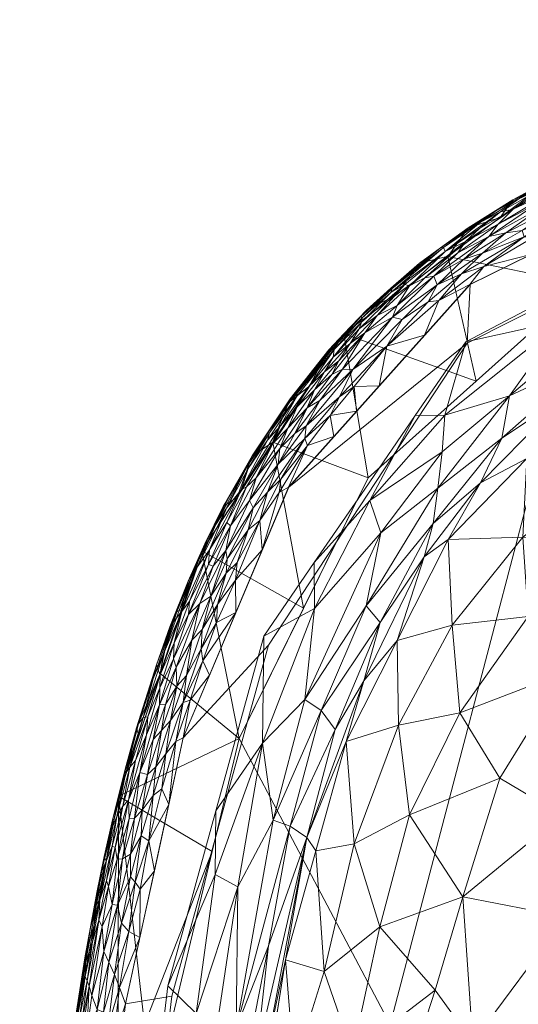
# Model space of a CAD drawing. Header units: millimetres. Extents: x -272 to 272, y 0 to 435.
# Tile 19 of 256: x -272 to -220, y 331 to 435. Entities that reach past the tile are written whole.
import ezdxf

# ---------------------------------------------------------------- set-up
doc = ezdxf.new("R2010")
doc.units = ezdxf.units.MM
doc.layers.add('A-GENM', color=13, linetype='Continuous')

# ---------------------------------------------------------------- blocks, each defined once
blk = doc.blocks.new('MODEL_CCAS0320-1080410R0 - MODEL_CCAS0320-1080410R0-440763-Preview')
at = {"layer": 'A-GENM', "lineweight": 9}
mesh = blk.add_polyface(dxfattribs=at)
corners = [(0, -429.57), (28.56, -429.64), (57.13, -429.78), (85.69, -429.83), (114.25, -429.54), (142.8, -428.45), (171.23, -425.71), (199.13, -419.61), (224.76, -407.01), (243.8, -385.73), (254.87, -359.41), (260.94, -331.49), (264.27, -303.12), (266.03, -274.62), (266.85, -246.06), (267.07, -217.5), (266.84, -187.23), (265.93, -156.97), (263.8, -126.78), (259.42, -96.83), (250.78, -67.82), (234.51, -42.3), (209.78, -24.86), (181.05, -15.33), (151.2, -10.32), (121.04, -7.69), (90.8, -6.35), (60.54, -5.72), (30.27, -5.48), (0, -5.43), (-30.27, -5.48), (-60.54, -5.72), (-90.8, -6.35), (-121.04, -7.69), (-151.2, -10.32), (-181.05, -15.33), (-209.78, -24.86), (-234.51, -42.3), (-250.78, -67.82), (-259.42, -96.83), (-263.8, -126.78), (-265.93, -156.97), (-266.84, -187.23), (-267.07, -217.5), (-266.85, -246.06), (-266.03, -274.62), (-264.27, -303.12), (-260.94, -331.49), (-254.87, -359.41), (-243.8, -385.73), (-224.76, -407.01), (-199.13, -419.61), (-171.23, -425.71), (-142.8, -428.45), (-114.25, -429.54), (-85.69, -429.83), (-57.13, -429.78), (-28.56, -429.64), (263.27, -217.5), (262.57, -255.89), (260.61, -294.22), (256.08, -332.29), (245.91, -369.14), (225.07, -400.84), (191.08, -417.96), (153.47, -425.05), (115.17, -427.31), (76.79, -427.79), (38.39, -427.78), (0, -427.64), (-32.92, -427.73), (-65.57, -427.88), (-98.08, -427.8), (-130.4, -426.98), (-162.64, -424.37), (-194.2, -417.78), (-222.92, -402.9), (-242.98, -377.6), (-253.66, -347.28), (-259.07, -315.48), (-261.79, -282.75), (-262.95, -251.14), (-263.27, -217.5), (-262.55, -175.74), (-260.06, -134.05), (-253.57, -92.87), (-238.07, -54.39), (-206.17, -28.29), (-166.67, -15.45), (-125.25, -10.34), (-83.54, -8.4), (-41.77, -7.61), (0, -7.37), (32.47, -7.43), (64.93, -7.74), (96.79, -8.56), (128.96, -10.38), (160.76, -14.06), (191.8, -21.36), (220.47, -35.74), (241.65, -59.64), (253.36, -89.27), (259.13, -120.64), (261.88, -152.89), (262.98, -184.2)]
mesh.append_faces([[corners[k] for k in face] for face in [(38, 86, 37), (24, 97, 23), (67, 3, 66)]], dxfattribs={"vtx0": -1, "vtx1": -1})
mesh.append_faces([[corners[k] for k in face] for face in [(32, 89, 90), (28, 92, 93, 27), (84, 40, 41, 83), (40, 84, 85, 39), (42, 82, 83, 41), (87, 36, 37, 86), (94, 26, 27, 93), (95, 25, 26, 94), (25, 95, 96), (98, 22, 23, 97), (99, 21, 22, 98), (100, 20, 21, 99), (20, 100, 101, 19), (19, 101, 102, 18), (103, 17, 18, 102), (17, 103, 104, 16), (16, 104, 58, 15), (44, 81, 82, 43), (81, 44, 45, 80), (80, 45, 46, 79), (47, 78, 79, 46), (78, 47, 48), (51, 75, 76, 50), (75, 51, 52), (55, 71, 72, 54), (56, 70, 71, 55), (70, 56, 57, 69), (63, 8, 9), (12, 60, 61, 11), (60, 12, 13)]], dxfattribs={"vtx0": -1, "vtx2": -1})
mesh.append_faces([[corners[k] for k in face] for face in [(89, 32, 33, 34), (92, 28, 29, 30), (66, 3, 4, 5)]], dxfattribs={"vtx0": -1, "vtx3": -1})
mesh.append_faces([[corners[k] for k in face] for face in [(42, 43, 82), (72, 73, 54), (57, 0, 69), (0, 1, 69)]], dxfattribs={"vtx1": -1, "vtx2": -1})
mesh.append_faces([[corners[k] for k in face] for face in [(88, 89, 34, 35), (87, 88, 35, 36), (90, 91, 31, 32), (91, 92, 30, 31), (38, 39, 85, 86), (96, 97, 24, 25), (14, 15, 58, 59), (48, 49, 77, 78), (76, 77, 49, 50), (52, 53, 74, 75), (73, 74, 53, 54), (9, 10, 62, 63), (7, 8, 63, 64), (61, 62, 10, 11), (13, 14, 59, 60), (68, 69, 1, 2), (67, 68, 2, 3), (6, 7, 64, 65), (5, 6, 65, 66)]], dxfattribs={"vtx1": -1, "vtx3": -1})
mesh = blk.add_polyface(dxfattribs=at)
corners = [(252.07, -217.51, -10), (251.91, -241.39, -10), (251.33, -265.13, -10), (250.1, -288.9, -10), (247.9, -312.6, -10), (244.13, -336.1, -10), (237.75, -359.02, -10), (227.05, -380.23, -10), (210.57, -397.22, -10), (189.47, -408.08, -10), (166.41, -413.96, -10), (142.92, -416.92, -10), (119.22, -418.3, -10), (95.31, -418.85, -10), (71.79, -418.95, -10), (47.91, -418.88, -10), (24.37, -418.76, -10), (0, -418.71, -10), (0, -420.77, -2.79), (0, -427.64), (39.39, -427.76), (77.8, -427.9), (115.87, -427.49), (154.08, -425.33), (191.86, -418.5), (225.2, -400.98), (246.43, -370.11), (256.5, -333.38), (260.97, -295.5), (262.81, -257.12), (263.27, -217.5), (255.28, -217.51, -2.23), (85.95, -420.66, -2.53), (252.07, -302.85, -1.85), (158.35, -417.49, -2.32), (253.62, -217.51, -6.24), (0, -419.7, -6.51), (243.65, -350.15, -2.48), (61.01, -419.27, -5.41), (251.85, -278.02, -4.82), (204.29, -405.64, -1.87), (109.04, -418.94, -5.28), (247.22, -325.86, -4.79), (36.73, -418.92, -6.99), (0, -424.5, -1.27), (252.23, -253.83, -6.54), (259.62, -217.51, -1.02), (58.7, -423.3, -0.75), (32.77, -419.87, -3.9), (256.97, -276.39, -0.21), (180.45, -412.09, -4.66), (253.84, -250.96, -3.18), (84.61, -418.95, -6.87), (221.43, -390.88, -3.84), (125.89, -420.6, -1.72), (249.63, -301.73, -6.35), (156.58, -415.92, -5.8), (234.21, -371.54, -4.61), (234.13, -380.93, -0.5), (132.6, -417.81, -6.47), (256.36, -247.68, -0.97), (31.16, -421.74, -1.68), (96.77, -423.79, -0.47), (184.25, -414.15, -1.14), (254.25, -275.01, -1.68), (57.8, -420.76, -2.55), (241.9, -348.96, -6.03), (60.52, -418.9, -7.76), (254.87, -312.12, 0), (249.15, -343.77, -0.13), (259.27, -249.8, 0.02), (165.92, -419.78, -0.32), (141.59, -422.46, -0.33), (208.53, -409.74), (214.91, -403.28, -0.15), (199.06, -412.03, -0.11), (251.09, -277.64, -7.46), (128.41, -418.88, -3.76), (109.65, -419.98, -2.97), (106.41, -421.66, -1.38), (120.34, -423.35, -0.41), (227.39, -393.29, 0.02), (235.82, -385.54), (220.6, -395.33, -1.27), (141.83, -419.04, -2.36), (151.58, -419.83, -1.05), (145.13, -417.59, -4.25), (202.04, -403.84, -5.65), (31.27, -424.04, -0.5), (87.92, -422.13, -1.26), (78.23, -423.69, -0.57), (64.67, -425.57, -0.14), (82.5, -419.54, -4.46), (242.11, -363.46, -0.61), (228.15, -385.63, -1.91), (235.65, -373.28, -1.96), (228.64, -381.92, -3.91), (223.67, -386.19, -6.69), (214.56, -395.42, -6.34), (211.53, -399.57, -3.52), (218.81, -388.73, -10), (229.57, -378.42, -6.08), (232.4, -369.63, -10), (235.9, -365.42, -7.07), (238.91, -360.29, -4.72), (164.73, -418.04, -1.15), (173.43, -415.22, -2.25), (185.7, -411.98, -2.64), (193.28, -408.4, -4.21), (187.72, -409.26, -6.78), (174.74, -412.61, -7.25), (194.8, -410.3, -1.5), (203.32, -408.18, -0.69), (165.16, -415.5, -3.85), (177.94, -411.02, -10), (207.6, -408.09, -0.09), (202.57, -404.85, -3.53), (261.89, -276.31), (258.82, -286.07, 0.17), (256.13, -295.06, -0.09), (253.57, -305.42, -0.66), (249.33, -328.93, -1.4), (184.28, -417.07, -0.09), (172.97, -421.92), (241.1, -372.98, 0.12), (251.47, -351.74), (246.54, -358.86, 0.13), (235.27, -384.33, 0.14), (108.23, -418.58, -7.78), (246.45, -325.24, -7.63), (0, -420.24, -4.65), (254.45, -217.51, -4.24), (249.93, -309, -3.79), (248.79, -323.03, -2.84), (245.92, -337.59, -3.33), (154.67, -415.44, -10), (257.45, -217.51, -1.63), (0, -422.63, -2.03), (96.83, -427.69), (240.94, -347.56, -10), (258.73, -314.44), (253.52, -330.49, 0.17), (251.8, -325.99, -0.34), (251.53, -345.08, 0.21), (134.98, -426.41), (216.86, -405.36), (200.2, -414.12), (230.51, -393.26), (227.68, -389.43, -0.66), (212.85, -401.9, -1.07), (200.02, -402.65, -10), (245.43, -350.78, -0.93), (240.4, -362.28, -1.93), (241.13, -377.83)]
mesh.append_faces([[corners[k] for k in face] for face in [(1, 35, 0)]], dxfattribs={"vtx0": -1})
mesh.append_faces([[corners[k] for k in face] for face in [(4, 55, 3), (3, 76, 2), (7, 101, 102), (2, 45, 1), (15, 67, 14), (29, 118, 117), (30, 70, 29), (19, 88, 44), (114, 109, 9), (117, 118, 28), (123, 71, 23), (125, 126, 26), (27, 143, 125), (144, 80, 22), (9, 109, 150)]], dxfattribs={"vtx0": -1, "vtx1": -1})
mesh.append_faces([[corners[k] for k in face] for face in [(134, 121, 133), (2, 76, 45), (35, 45, 51), (53, 96, 97), (76, 55, 39), (86, 77, 84), (98, 53, 97), (38, 48, 65), (90, 62, 89), (132, 39, 55), (120, 121, 142), (119, 118, 49), (115, 75, 73), (57, 96, 95), (16, 36, 43), (150, 109, 87), (51, 60, 31), (128, 59, 12), (56, 113, 110), (70, 49, 118), (42, 129, 66), (67, 43, 38), (77, 78, 54), (18, 61, 48), (14, 67, 52), (22, 80, 62), (59, 77, 86), (35, 1, 45), (71, 72, 23), (107, 50, 106), (61, 137, 88), (92, 41, 52), (49, 60, 64), (48, 38, 43), (45, 39, 51), (68, 118, 119), (88, 47, 61), (110, 50, 109), (48, 61, 65), (106, 34, 105), (50, 107, 108), (64, 39, 33), (51, 64, 60), (92, 52, 38), (128, 52, 41), (111, 75, 112), (104, 66, 103), (54, 78, 79), (80, 144, 72), (129, 55, 4), (132, 55, 42), (113, 34, 106), (101, 96, 57), (94, 53, 83), (149, 74, 83), (124, 126, 93), (77, 59, 41), (70, 60, 49), (47, 89, 65), (74, 25, 81), (89, 62, 79), (105, 34, 85), (63, 122, 75), (39, 64, 51), (64, 33, 120), (47, 65, 61), (65, 32, 92), (103, 101, 57), (66, 37, 134), (43, 67, 15), (52, 67, 38), (141, 142, 69), (118, 68, 28), (126, 151, 93), (69, 151, 126), (54, 85, 84), (71, 123, 122), (84, 85, 34), (79, 80, 54), (115, 145, 74), (74, 81, 83), (74, 112, 115), (111, 112, 40), (55, 76, 3), (45, 76, 39), (78, 77, 41), (84, 77, 54), (92, 78, 41), (32, 89, 79), (32, 79, 78), (80, 79, 62), (54, 80, 72), (127, 153, 124), (94, 83, 148), (148, 81, 127), (83, 53, 99), (85, 54, 72), (34, 113, 86), (72, 71, 85), (105, 85, 71), (34, 86, 84), (59, 86, 56), (108, 109, 50), (98, 99, 53), (91, 88, 20), (65, 89, 32), (90, 89, 47), (91, 90, 47), (91, 21, 90), (88, 91, 47), (65, 92, 38), (92, 32, 78), (57, 152, 104), (124, 93, 58), (95, 94, 58), (96, 53, 94), (58, 93, 95), (152, 95, 93), (95, 96, 94), (96, 101, 97), (100, 98, 97), (121, 151, 69), (99, 98, 87), (116, 99, 87), (99, 40, 149), (7, 97, 101), (66, 6, 103), (101, 103, 102), (103, 57, 104), (152, 57, 95), (37, 66, 104), (71, 63, 105), (106, 105, 63), (107, 106, 63), (50, 110, 113), (63, 111, 107), (108, 116, 87), (108, 107, 111), (87, 109, 108), (109, 114, 110), (110, 10, 56), (75, 111, 63), (111, 40, 116), (115, 112, 75), (149, 112, 74), (50, 113, 106), (86, 113, 56), (111, 116, 108), (99, 116, 40), (70, 118, 29), (141, 140, 68), (64, 119, 49), (120, 68, 119), (64, 120, 119), (120, 33, 121), (33, 132, 133), (151, 121, 37), (63, 71, 122), (124, 58, 127), (27, 141, 143), (26, 126, 124), (143, 126, 125), (148, 127, 58), (127, 81, 147), (52, 128, 13), (59, 128, 41), (66, 129, 5), (55, 129, 42), (36, 48, 43), (133, 132, 42), (39, 132, 33), (134, 133, 42), (33, 133, 121), (66, 134, 42), (121, 134, 37), (56, 11, 59), (46, 60, 70), (21, 62, 90), (142, 141, 68), (143, 141, 69), (120, 142, 68), (69, 142, 121), (126, 143, 69), (24, 75, 122), (94, 148, 58), (83, 81, 148), (99, 149, 83), (112, 149, 40), (8, 87, 98), (152, 151, 37), (151, 152, 93), (104, 152, 37)]], dxfattribs={"vtx0": -1, "vtx1": -1, "vtx2": -1})
mesh.append_faces([[corners[k] for k in face] for face in [(61, 18, 137), (51, 131, 35), (129, 4, 5), (141, 27, 140), (66, 139, 6), (81, 25, 147), (56, 135, 11), (51, 31, 131), (43, 15, 16), (66, 5, 139), (48, 36, 130), (59, 11, 12), (56, 10, 135), (60, 46, 136), (98, 100, 8), (97, 7, 100), (103, 6, 102), (87, 8, 150), (115, 73, 145)]], dxfattribs={"vtx0": -1, "vtx2": -1})
mesh.append_faces([[corners[k] for k in face] for face in [(62, 21, 138, 22), (127, 147, 82, 153), (75, 24, 146, 73)]], dxfattribs={"vtx0": -1, "vtx3": -1})
mesh.append_faces([[corners[k] for k in face] for face in [(30, 46, 70), (12, 13, 128), (13, 14, 52), (19, 20, 88), (137, 44, 88), (145, 25, 74), (20, 21, 91), (114, 10, 110), (123, 24, 122), (130, 18, 48), (136, 31, 60), (140, 28, 68), (144, 23, 72), (153, 26, 124)]], dxfattribs={"vtx1": -1, "vtx2": -1})
mesh.append_faces([[corners[k] for k in face] for face in [(16, 17, 36)]], dxfattribs={"vtx2": -1})
mesh = blk.add_polyface(dxfattribs=at)
corners = [(272.05, -217.5, -5.41), (271.85, -244.79, -5.41), (271.12, -272.07, -5.41), (269.57, -299.32, -5.42), (266.72, -326.47, -5.43), (261.69, -353.29, -5.45), (252.93, -379.06, -5.48), (238.01, -401.84, -5.5), (216.19, -418.09, -5.49), (190.59, -427.16, -5.45), (163.69, -431.69, -5.43), (136.47, -433.79, -5.42), (109.17, -434.62, -5.41), (81.87, -434.82, -5.41), (54.58, -434.75, -5.41), (27.29, -434.62, -5.41), (0, -434.55, -5.41), (0, -429.78, -63.21), (0, -425, -121), (31.63, -425.09, -121), (61.9, -425.23, -121), (93.34, -425.2, -121), (124.01, -424.59, -121), (154.05, -422.68, -121), (184.17, -417.88, -121), (212.77, -407.03, -121), (235.46, -386.71, -121), (249.02, -359.36, -121), (256.19, -329.31, -121), (258.96, -329.31, -89.5), (261.72, -329.31, -58), (265.66, -292.32, -58), (267.3, -255.06, -58), (267.71, -217.5, -58), (269.88, -217.5, -31.71), (266.48, -273.69, -58), (251.85, -347.49, -121), (268.15, -312.9, -5.42), (263.69, -310.81, -58), (264.67, -301.57, -58), (203.39, -422.63, -5.47), (198.47, -412.45, -121), (257.31, -366.17, -5.46), (245.47, -390.45, -5.49), (224.11, -396.87, -121), (227.1, -409.97, -5.49), (169.11, -420.28, -121), (177.14, -429.43, -5.44), (139.03, -423.63, -121), (242.24, -373.03, -121)]
mesh.append_faces([[corners[k] for k in face] for face in [(1, 34, 0), (17, 15, 16), (19, 17, 18)]], dxfattribs={"vtx0": -1})
mesh.append_faces([[corners[k] for k in face] for face in [(43, 49, 6), (5, 30, 4), (37, 39, 3), (4, 38, 37), (8, 25, 45), (49, 43, 26), (24, 47, 46)]], dxfattribs={"vtx0": -1, "vtx1": -1})
mesh.append_faces([[corners[k] for k in face] for face in [(5, 36, 29), (19, 15, 17)]], dxfattribs={"vtx0": -1, "vtx1": -1, "vtx2": -1})
mesh.append_faces([[corners[k] for k in face] for face in [(32, 1, 2), (2, 31, 35), (27, 5, 42), (37, 38, 39), (2, 35, 32), (11, 22, 48), (44, 7, 45), (4, 30, 38), (45, 25, 44), (10, 23, 46), (41, 8, 40), (8, 41, 25), (5, 29, 30), (3, 39, 31), (21, 12, 13), (19, 14, 15), (22, 11, 12), (27, 42, 6), (46, 47, 10), (10, 48, 23), (40, 24, 41), (13, 20, 21)]], dxfattribs={"vtx0": -1, "vtx2": -1})
mesh.append_faces([[corners[k] for k in face] for face in [(28, 29, 36)]], dxfattribs={"vtx1": -1})
mesh.append_faces([[corners[k] for k in face] for face in [(44, 26, 7), (2, 3, 31), (27, 36, 5), (40, 9, 24), (32, 33, 1), (33, 34, 1), (49, 27, 6), (43, 7, 26), (10, 11, 48), (13, 14, 20), (9, 47, 24), (21, 22, 12), (19, 20, 14)]], dxfattribs={"vtx1": -1, "vtx2": -1})
mesh = blk.add_polyface(dxfattribs=at)
corners = [(236.93, -348.28, -20.24), (240.08, -334.88, -22.02), (234.24, -339.56, -31.04), (224.46, -327.45, -51.23), (220.07, -314.66, -60.7), (214.38, -329.44, -61.32), (225.5, -342.74, -42.55), (231.11, -351.32, -28.92), (237.11, -326.26, -32.88), (243.24, -313.78, -25.39), (236.33, -313.59, -39.74), (231.48, -323.56, -43.45), (228.41, -332.91, -43.67), (227.46, -317.75, -51.21), (219.36, -298.95, -65.49), (210.9, -309.83, -70.52), (206.87, -340.1, -63.63), (214.68, -340.64, -56.14), (240.94, -347.56, -10), (244.13, -336.1, -10), (246.01, -324.35, -10), (243.21, -324.81, -19.87), (247.9, -312.6, -10), (228.4, -307.31, -53.41), (211.97, -320.19, -66.74), (205.33, -317.69, -72.9), (203.36, -328.92, -70.92), (245.85, -304.12, -22.31), (208.34, -349.25, -57.68), (215.07, -351.3, -49.91), (221.63, -355.17, -39.88), (238.93, -299.5, -40.05), (233.54, -300.63, -48.41)]
mesh.append_faces([[corners[k] for k in face] for face in [(0, 1, 2), (3, 4, 5), (6, 7, 2), (8, 9, 10), (0, 2, 7), (11, 12, 8), (3, 11, 13), (14, 15, 4), (16, 17, 5), (18, 1, 0), (8, 2, 1), (20, 9, 21), (2, 8, 12), (17, 6, 3), (8, 1, 21), (11, 8, 10), (13, 10, 23), (11, 3, 12), (23, 14, 4), (4, 15, 24), (15, 25, 24), (4, 3, 13), (16, 5, 26), (3, 5, 17), (9, 22, 27), (17, 28, 29), (28, 17, 16), (17, 29, 6), (29, 30, 6), (9, 31, 10), (10, 32, 23), (8, 21, 9), (19, 21, 1), (3, 6, 12), (2, 12, 6), (10, 13, 11), (4, 13, 23), (24, 26, 5), (26, 24, 25), (4, 24, 5)]], dxfattribs={"vtx0": -1, "vtx1": -1, "vtx2": -1})
mesh.append_faces([[corners[k] for k in face] for face in [(1, 18, 19)]], dxfattribs={"vtx0": -1, "vtx2": -1})
mesh.append_faces([[corners[k] for k in face] for face in [(19, 20, 21), (20, 22, 9)]], dxfattribs={"vtx1": -1, "vtx2": -1})
mesh = blk.add_polyface(dxfattribs=at)
corners = [(264.41, -337.99, -2.81), (264.98, -333.89, -2.58), (263.73, -340.27, -2.33), (263.91, -330.88, -0.89), (264.49, -332.38, -1.57), (265.01, -328.51, -1.5), (262.1, -334.57, -0.28), (262.68, -335.87, -0.63), (263.25, -330.61, -0.48), (261.77, -341.85, -0.73), (263.22, -336.99, -1.12), (261.56, -333.22, -0.08), (262.75, -329.16, -0.21), (262.24, -327.38, -0.05), (265.18, -334.37, -3.15), (266.64, -327.14, -4.87), (266.63, -326.83, -4.24), (266.03, -331.17, -4.59), (265.06, -325.89, -1.21), (264.31, -325.35, -0.64), (263.77, -324.07, -0.31), (261.37, -339.97, -0.36), (259.43, -338.47), (260.58, -339.08, -0.09), (264.65, -339.3, -4.39), (265.4, -334.93, -4.29), (265.13, -335.8, -3.71), (265.21, -336.33, -4.93), (265.76, -330.03, -2.91), (265.49, -329.79, -2.35), (265.78, -326.2, -2.02), (264.74, -333.33, -2.05), (264, -342, -3.66), (263.4, -339.62, -1.73), (266.21, -328.89, -3.66), (262.35, -341.92, -1.15), (260.94, -331.49), (263.03, -325.26, -0.14), (261.77, -324.4), (263.95, -343.17, -4.89), (264.23, -339.77, -5.44), (263.65, -342.39, -2.93), (266.42, -325.33, -2.88), (259.39, -343.52, -0.04), (265.48, -333.07, -5.43), (266.73, -326.37, -5.43)]
mesh.append_faces([[corners[k] for k in face] for face in [(22, 11, 36), (36, 13, 38), (45, 15, 44)]], dxfattribs={"vtx0": -1, "vtx1": -1})
mesh.append_faces([[corners[k] for k in face] for face in [(0, 1, 2), (3, 4, 5), (6, 7, 8), (9, 10, 7), (11, 12, 13), (14, 1, 0), (15, 16, 17), (18, 19, 3), (20, 12, 8), (7, 6, 21), (22, 23, 11), (24, 25, 26), (17, 25, 27), (28, 29, 1), (30, 31, 29), (26, 32, 24), (10, 33, 4), (14, 28, 1), (34, 26, 25), (19, 20, 8), (3, 10, 4), (29, 31, 1), (23, 21, 6), (7, 10, 3), (35, 10, 9), (8, 7, 3), (9, 7, 21), (19, 8, 3), (8, 12, 6), (6, 12, 11), (6, 11, 23), (11, 13, 36), (37, 13, 12), (0, 32, 26), (39, 40, 27), (0, 2, 41), (31, 2, 1), (32, 0, 41), (14, 0, 26), (26, 34, 14), (28, 34, 42), (34, 28, 14), (29, 42, 30), (42, 29, 28), (30, 5, 31), (4, 33, 31), (2, 31, 33), (22, 43, 23), (27, 44, 17), (33, 10, 35), (44, 15, 17), (17, 16, 34), (3, 5, 18), (5, 4, 31), (25, 24, 27), (34, 25, 17), (39, 27, 24)]], dxfattribs={"vtx0": -1, "vtx1": -1, "vtx2": -1})
mesh.append_faces([[corners[k] for k in face] for face in [(40, 44, 27)]], dxfattribs={"vtx1": -1, "vtx2": -1})
mesh = blk.add_polyface(dxfattribs=at)
corners = [(256.19, -329.31, -121), (249.02, -359.36, -121), (235.46, -386.71, -121), (212.77, -407.03, -121), (184.17, -417.88, -121), (154.05, -422.68, -121), (124.01, -424.59, -121), (93.34, -425.2, -121), (61.9, -425.23, -121), (31.63, -425.09, -121), (0, -425, -121), (-28.38, -425.07, -121), (-56.16, -425.2, -121), (-84.65, -425.25, -121), (-111.82, -424.94, -121), (-140, -423.8, -121), (-167.72, -421.01, -121), (-194.79, -414.89, -121), (-219.76, -402.49, -121), (-238.55, -382.13, -121), (-249.92, -356.55, -121), (-256.19, -329.31, -121), (-233.14, -329.31, -121), (-119.85, -329.31, -121), (119.85, -329.31, -121), (233.14, -329.31, -121)]
mesh.append_faces([[corners[k] for k in face] for face in [(22, 19, 20, 21), (1, 25, 0)]], dxfattribs={"vtx0": -1})
mesh.append_faces([[corners[k] for k in face] for face in [(15, 23, 14), (24, 10, 23)]], dxfattribs={"vtx0": -1, "vtx1": -1})
mesh.append_faces([[corners[k] for k in face] for face in [(22, 18, 19), (4, 24, 25, 3)]], dxfattribs={"vtx0": -1, "vtx2": -1})
mesh.append_faces([[corners[k] for k in face] for face in [(24, 5, 6, 7)]], dxfattribs={"vtx0": -1, "vtx3": -1})
mesh.append_faces([[corners[k] for k in face] for face in [(16, 17, 23, 15), (13, 14, 23, 12), (11, 12, 23, 10), (2, 3, 25, 1), (9, 10, 24, 8), (7, 8, 24), (4, 5, 24)]], dxfattribs={"vtx1": -1, "vtx2": -1})
mesh.append_faces([[corners[k] for k in face] for face in [(17, 18, 22, 23)]], dxfattribs={"vtx1": -1, "vtx3": -1})
mesh = blk.add_polyface(dxfattribs=at)
corners = [(260.63, -352.89, -1.82), (261.22, -352.24, -2.41), (262.01, -347.89, -2.09), (261.24, -346.7, -1.05), (259.98, -351, -0.85), (260.57, -350.94, -1.28), (262.34, -348.06, -2.66), (262.97, -346.47, -5.44), (263.95, -343.17, -4.89), (263.17, -346.96, -4.73), (262.27, -350.94, -4.68), (263.45, -345.36, -4.24), (262.38, -349.9, -3.83), (260.99, -355.97, -4.39), (264, -342, -3.66), (263.65, -342.39, -2.93), (262.94, -346.53, -3.25), (263.73, -340.27, -2.33), (262.73, -343.8, -1.89), (262.95, -344.45, -2.39), (263.4, -339.62, -1.73), (261.81, -346.67, -1.54), (261.77, -341.85, -0.73), (260.43, -347.19, -0.6), (259.43, -355.78, -1.34), (259.92, -344.26, -0.16), (259.3, -349.13, -0.29), (260.42, -344.83, -0.36), (262.35, -341.92, -1.15), (261.37, -339.97, -0.36), (259.19, -351.81, -0.51), (258.62, -355.58, -0.71), (260.58, -339.08, -0.09), (259.39, -343.52, -0.04), (258.49, -348.62, -0.06), (259.43, -338.47), (257.91, -345.45), (258.04, -353.35, -0.22), (257.74, -356.36, -0.39), (261.85, -351.17, -3.12), (260.9, -355.73, -3.65), (264.65, -339.3, -4.39), (261.72, -353.17, -5.45), (257.12, -354.07, -0.05), (256.4, -352.43), (260.47, -356.35, -2.94), (264.23, -339.77, -5.44), (260.99, -356.13, -4.99)]
mesh.append_faces([[corners[k] for k in face] for face in [(44, 34, 36), (46, 8, 7)]], dxfattribs={"vtx0": -1, "vtx1": -1})
mesh.append_faces([[corners[k] for k in face] for face in [(0, 1, 2), (3, 4, 5), (1, 6, 2), (7, 8, 9), (10, 11, 12), (12, 13, 10), (14, 15, 16), (17, 18, 19), (18, 17, 20), (15, 6, 16), (16, 12, 11), (5, 21, 3), (3, 22, 23), (5, 4, 24), (23, 4, 3), (25, 26, 27), (22, 3, 28), (27, 22, 29), (4, 30, 31), (29, 32, 25), (25, 33, 34), (30, 23, 26), (24, 0, 5), (5, 0, 21), (21, 0, 2), (2, 18, 21), (21, 18, 28), (23, 30, 4), (37, 38, 30), (37, 30, 26), (6, 1, 39), (16, 6, 39), (15, 17, 19), (12, 16, 39), (14, 16, 11), (39, 40, 12), (41, 14, 11), (41, 11, 8), (25, 34, 26), (37, 34, 43), (34, 37, 26), (34, 44, 43), (1, 45, 39), (9, 8, 11), (2, 6, 19), (28, 18, 20), (10, 47, 42), (26, 23, 27), (33, 25, 32), (34, 33, 36), (2, 19, 18), (15, 19, 6), (21, 28, 3), (22, 27, 23), (29, 25, 27), (11, 10, 9), (7, 9, 10)]], dxfattribs={"vtx0": -1, "vtx1": -1, "vtx2": -1})
mesh.append_faces([[corners[k] for k in face] for face in [(33, 35, 36), (10, 42, 7)]], dxfattribs={"vtx0": -1, "vtx2": -1})
mesh = blk.add_polyface(dxfattribs=at)
corners = [(210.43, -380.13, -31.31), (202.06, -376.48, -42.74), (199.03, -385.87, -35.19), (206.62, -390.44, -23.09), (219.21, -380.49, -20.93), (195.52, -370.4, -53.39), (188.92, -380.52, -48.26), (218.81, -388.73, -10), (214.78, -366.29, -39.59), (232.4, -369.63, -10), (232.27, -360.76, -19.76), (226.63, -371.24, -19.91), (206.2, -361.46, -51.79), (199.07, -351.88, -63.83), (189.13, -351.38, -70.9), (190.57, -359.62, -64.97), (225.82, -362.05, -29.14), (225.5, -342.74, -42.55), (221.63, -355.17, -39.88), (231.11, -351.32, -28.92), (215.07, -351.3, -49.91), (208.34, -349.25, -57.68), (194.36, -397.59, -23.41), (179.39, -405.26, -20.32), (189.47, -408.08, -10), (200.02, -402.65, -10), (210.57, -397.22, -10), (188.04, -367.83, -60.53), (186.47, -389.47, -39.45), (218.65, -372.17, -29.99), (227.05, -380.23, -10), (237.75, -359.02, -10), (236.93, -348.28, -20.24), (240.94, -347.56, -10)]
mesh.append_faces([[corners[k] for k in face] for face in [(0, 1, 2), (0, 3, 4), (1, 5, 6), (3, 7, 4), (0, 8, 1), (9, 10, 11), (12, 1, 8), (13, 14, 15), (10, 16, 11), (17, 18, 19), (20, 21, 12), (22, 23, 24), (2, 3, 0), (2, 1, 6), (6, 5, 27), (2, 6, 28), (29, 0, 4), (18, 8, 16), (8, 20, 12), (28, 22, 2), (22, 26, 3), (22, 3, 2), (30, 11, 4), (0, 29, 8), (29, 11, 16), (32, 10, 31), (19, 16, 10), (32, 19, 10), (20, 8, 18), (11, 29, 4), (16, 8, 29), (12, 15, 5), (5, 15, 27), (13, 15, 12), (13, 12, 21), (12, 5, 1), (19, 18, 16)]], dxfattribs={"vtx0": -1, "vtx1": -1, "vtx2": -1})
mesh.append_faces([[corners[k] for k in face] for face in [(3, 26, 7), (11, 30, 9), (32, 31, 33)]], dxfattribs={"vtx0": -1, "vtx2": -1})
mesh.append_faces([[corners[k] for k in face] for face in [(25, 26, 22, 24), (7, 30, 4), (9, 31, 10)]], dxfattribs={"vtx1": -1, "vtx2": -1})
mesh = blk.add_polyface(dxfattribs=at)
corners = [(256.7, -357.74, -0.17), (258.04, -353.35, -0.22), (257.12, -354.07, -0.05), (258.05, -365.62, -3.86), (259.09, -361.54, -3.13), (257, -368.16, -3.28), (257.74, -356.36, -0.39), (258.58, -361.64, -2.25), (258.74, -359.74, -1.74), (257.32, -364.68, -1.85), (257.68, -367.07, -4.5), (259.78, -360.46, -4.78), (259.57, -360.89, -4.07), (257.38, -362.9, -1.34), (255.89, -367.72, -1.43), (260.47, -356.35, -2.94), (260.9, -355.73, -3.65), (259.98, -351, -0.85), (258.62, -355.58, -0.71), (259.43, -355.78, -1.34), (257.15, -360.2, -0.62), (256.74, -362.92, -0.86), (258.05, -359.24, -1), (255.61, -366.85, -0.96), (256.21, -361.23, -0.33), (259.19, -351.81, -0.51), (254.87, -363.14, -0.12), (255.67, -359.03, -0.04), (254.14, -363.39, -0.02), (254.53, -365.95, -0.28), (255.56, -364.85, -0.54), (260.63, -352.89, -1.82), (261.22, -352.24, -2.41), (259.88, -357.03, -2.23), (252.81, -367.49, -0.03), (252.98, -368.77, -0.13), (260.99, -355.97, -4.39), (262.38, -349.9, -3.83), (261.72, -353.17, -5.45), (260.99, -356.13, -4.99), (259.53, -359.63, -5.45), (261.85, -351.17, -3.12), (257.31, -366.02, -2.44), (262.27, -350.94, -4.68), (257.34, -366.08, -5.46), (256.4, -352.43), (254.88, -359.41), (252.12, -365.99)]
mesh.append_faces([[corners[k] for k in face] for face in [(38, 39, 40)]], dxfattribs={"vtx0": -1, "vtx1": -1})
mesh.append_faces([[corners[k] for k in face] for face in [(0, 1, 2), (3, 4, 5), (0, 6, 1), (7, 8, 9), (10, 11, 12), (13, 14, 9), (15, 7, 4), (4, 12, 16), (17, 18, 19), (20, 21, 22), (14, 13, 23), (20, 6, 24), (18, 25, 6), (26, 27, 28), (29, 24, 26), (24, 29, 30), (20, 22, 18), (9, 8, 13), (19, 8, 31), (32, 31, 33), (24, 6, 0), (24, 0, 26), (20, 24, 30), (2, 27, 0), (34, 26, 28), (26, 35, 29), (21, 13, 22), (26, 34, 35), (30, 23, 21), (6, 20, 18), (13, 19, 22), (19, 18, 22), (15, 32, 33), (16, 12, 36), (37, 16, 36), (16, 15, 4), (16, 41, 15), (5, 4, 42), (36, 39, 43), (11, 36, 12), (36, 11, 39), (12, 3, 10), (44, 11, 10), (45, 27, 2), (26, 0, 27), (46, 28, 27), (28, 47, 34), (7, 15, 33), (40, 39, 11), (7, 9, 42), (31, 8, 33), (19, 13, 8), (4, 7, 42), (8, 7, 33), (30, 21, 20), (13, 21, 23), (4, 3, 12)]], dxfattribs={"vtx0": -1, "vtx1": -1, "vtx2": -1})
mesh.append_faces([[corners[k] for k in face] for face in [(27, 45, 46), (28, 46, 47)]], dxfattribs={"vtx0": -1, "vtx2": -1})
mesh.append_faces([[corners[k] for k in face] for face in [(44, 40, 11)]], dxfattribs={"vtx1": -1, "vtx2": -1})
mesh = blk.add_polyface(dxfattribs=at)
corners = [(253.67, -377.19, -3.94), (255.56, -372.64, -3.97), (255.31, -372.77, -3.34), (254.53, -365.95, -0.28), (253.96, -369.68, -0.59), (255.56, -364.85, -0.54), (253.41, -377.32, -3.31), (255.01, -372.69, -2.63), (249.39, -375.97, -0.02), (251.28, -373.41, -0.15), (251.38, -371.53, -0.04), (252.21, -377.62, -1.67), (252.13, -379.16, -2.44), (254.21, -373.78, -2.09), (257.68, -367.07, -4.5), (256.27, -371.06, -4.88), (257.34, -366.08, -5.46), (257, -368.16, -3.28), (255.84, -369.39, -2.02), (255.61, -366.85, -0.96), (252.88, -370.79, -0.31), (250.38, -376.7, -0.29), (251.99, -374.28, -0.51), (249.2, -377.82, -0.12), (252.81, -367.49, -0.03), (249.35, -372.57), (252.98, -368.77, -0.13), (253.14, -373.52, -0.98), (250.41, -379.1, -0.8), (251.75, -377.45, -1.2), (249.92, -381.66, -1.34), (255.89, -367.72, -1.43), (254.33, -372.38, -1.59), (250.25, -378.22, -0.51), (246.85, -382.22, -0.09), (248.07, -381.25, -0.25), (246.58, -379.16), (257.31, -366.02, -2.44), (258.05, -365.62, -3.86), (257.32, -364.68, -1.85), (254.36, -375.85, -4.85), (252.95, -378.99, -5.48), (255.15, -372.54, -5.47), (252.12, -365.99), (252.27, -380.41, -4.39), (252.61, -379.8, -4.92), (251.46, -381.81, -3.73)]
mesh.append_faces([[corners[k] for k in face] for face in [(25, 24, 43), (16, 15, 42)]], dxfattribs={"vtx0": -1, "vtx1": -1})
mesh.append_faces([[corners[k] for k in face] for face in [(0, 1, 2), (3, 4, 5), (6, 2, 7), (8, 9, 10), (11, 12, 13), (14, 15, 16), (2, 1, 17), (13, 7, 18), (19, 5, 4), (20, 21, 22), (3, 20, 4), (21, 20, 9), (23, 9, 8), (24, 25, 10), (20, 3, 26), (9, 20, 26), (20, 22, 4), (27, 4, 22), (28, 27, 22), (11, 29, 30), (4, 27, 19), (31, 27, 32), (33, 22, 21), (10, 9, 26), (9, 23, 21), (8, 34, 23), (35, 21, 23), (22, 33, 28), (25, 8, 10), (7, 17, 37), (1, 14, 38), (18, 37, 39), (7, 12, 6), (15, 1, 40), (15, 40, 42), (0, 40, 1), (26, 24, 10), (44, 45, 40), (27, 31, 19), (18, 39, 31), (18, 31, 32), (13, 18, 32), (7, 37, 18), (11, 13, 32), (12, 7, 13), (29, 32, 27), (35, 33, 21), (32, 29, 11), (28, 29, 27), (1, 15, 14), (7, 2, 17), (0, 2, 6), (40, 0, 44), (6, 46, 0), (41, 40, 45), (1, 38, 17)]], dxfattribs={"vtx0": -1, "vtx1": -1, "vtx2": -1})
mesh.append_faces([[corners[k] for k in face] for face in [(40, 41, 42)]], dxfattribs={"vtx0": -1, "vtx2": -1})
mesh.append_faces([[corners[k] for k in face] for face in [(25, 36, 8)]], dxfattribs={"vtx1": -1, "vtx2": -1})
mesh = blk.add_polyface(dxfattribs=at)
corners = [(246.04, -385.2, -0.28), (246.85, -382.22, -0.09), (244.63, -386.56, -0.13), (248.23, -387.8, -3.79), (250.33, -383.54, -3.1), (248.07, -387.69, -3.18), (245.82, -391.44, -3.36), (245.97, -391.5, -3.92), (250.08, -384.69, -4.22), (251.46, -381.81, -3.73), (250.41, -379.1, -0.8), (247.91, -384.33, -0.9), (249.92, -381.66, -1.34), (241.82, -390.1, -0.04), (242.11, -390.86, -0.18), (244.79, -385.19, -0.03), (248.81, -385.44, -2.27), (250.29, -382.02, -1.86), (248.22, -385.76, -1.78), (248.07, -381.25, -0.25), (247.52, -383.57, -0.49), (243.16, -391.38, -0.66), (244.73, -389.81, -0.95), (244.91, -388.15, -0.5), (251.75, -377.45, -1.2), (250.25, -378.22, -0.51), (243.81, -385.74), (249.2, -377.82, -0.12), (246.58, -379.16), (249.39, -375.97, -0.02), (253.41, -377.32, -3.31), (252.13, -379.16, -2.44), (252.27, -380.41, -4.39), (253.67, -377.19, -3.94), (250.67, -383.7, -4.87), (246.04, -390.66, -2.79), (252.21, -377.62, -1.67), (245.47, -390.33, -1.79), (244.7, -392.15, -2.28), (247.21, -386.72, -1.36), (252.61, -379.8, -4.92), (239.05, -391.06), (243.89, -391.94, -1.34), (241.97, -392.18, -0.4), (247.65, -389.03, -4.67), (245.49, -390.41, -5.49), (249.22, -384.7, -5.48), (252.95, -378.99, -5.48)]
mesh.append_faces([[corners[k] for k in face] for face in [(47, 34, 46)]], dxfattribs={"vtx0": -1, "vtx1": -1})
mesh.append_faces([[corners[k] for k in face] for face in [(0, 1, 2), (3, 4, 5), (3, 6, 7), (3, 8, 9), (10, 11, 12), (2, 13, 14), (2, 15, 13), (16, 17, 18), (19, 0, 20), (21, 22, 23), (10, 12, 24), (20, 25, 19), (13, 15, 26), (11, 10, 20), (1, 19, 27), (19, 1, 0), (15, 2, 1), (1, 29, 28), (4, 30, 31), (32, 33, 9), (5, 6, 3), (31, 16, 4), (32, 8, 34), (16, 35, 5), (31, 36, 17), (16, 37, 38), (11, 39, 12), (0, 23, 20), (32, 34, 40), (28, 15, 1), (23, 11, 20), (22, 42, 39), (22, 39, 11), (18, 37, 16), (14, 43, 23), (14, 0, 2), (0, 14, 23), (21, 23, 43), (11, 23, 22), (9, 8, 32), (36, 12, 17), (18, 12, 39), (31, 17, 16), (20, 10, 25), (12, 18, 17), (37, 18, 39), (16, 38, 35), (9, 30, 4), (3, 9, 4), (3, 44, 8), (34, 44, 46), (44, 34, 8), (34, 47, 40), (16, 5, 4), (6, 5, 35), (44, 3, 7), (39, 42, 37)]], dxfattribs={"vtx0": -1, "vtx1": -1, "vtx2": -1})
mesh.append_faces([[corners[k] for k in face] for face in [(15, 28, 26), (13, 26, 41), (44, 45, 46)]], dxfattribs={"vtx0": -1, "vtx2": -1})
mesh = blk.add_polyface(dxfattribs=at)
corners = [(243.66, -395.01, -4.7), (243.96, -394.5, -4.18), (239.1, -400.58, -4.18), (241.7, -396.29, -2.28), (239.13, -399.38, -2.24), (239.04, -400.19, -3.12), (242.9, -395.32, -2.95), (243.67, -394.71, -3.66), (241.08, -395.94, -1.42), (239.27, -397.55, -1.07), (238.53, -399.01, -1.41), (241.85, -394.07, -0.98), (238.82, -400.72, -3.65), (236.16, -403.07, -2.8), (236.92, -396.31, -0.02), (236.67, -393.72), (234.29, -396.38), (240.52, -394.84, -0.6), (237.06, -398.1, -0.32), (238.15, -398.12, -0.73), (244.7, -392.15, -2.28), (245.47, -390.33, -1.79), (242.9, -394.16, -1.83), (246.04, -390.66, -2.79), (240.05, -397.83, -1.83), (243.89, -391.94, -1.34), (243.16, -391.38, -0.66), (244.73, -389.81, -0.95), (241.97, -392.18, -0.4), (247.65, -389.03, -4.67), (245.97, -391.5, -3.92), (241.75, -396.12, -5.49), (239.57, -400.14, -4.88), (238.02, -401.83, -5.5), (245.49, -390.41, -5.49), (239.45, -393.26, -0.03), (238.47, -395.23, -0.1), (242.11, -390.86, -0.18), (241.82, -390.1, -0.04), (233.49, -400.54, -0.07), (229.53, -401.7), (231.89, -403.33, -0.3), (232.89, -403.6, -0.72), (235.82, -401.93, -1.38), (237.36, -400.83, -1.76), (239.05, -391.06), (245.82, -391.44, -3.36), (236.4, -402.36, -2.23)]
mesh.append_faces([[corners[k] for k in face] for face in [(31, 32, 33), (34, 0, 31), (15, 35, 45)]], dxfattribs={"vtx0": -1, "vtx1": -1})
mesh.append_faces([[corners[k] for k in face] for face in [(0, 1, 2), (3, 4, 5), (6, 5, 7), (8, 9, 10), (9, 8, 11), (7, 5, 12), (5, 4, 13), (17, 18, 19), (20, 21, 22), (20, 6, 23), (22, 8, 24), (10, 24, 8), (8, 22, 25), (26, 11, 27), (28, 18, 17), (29, 30, 1), (0, 34, 29), (35, 14, 36), (37, 36, 28), (32, 31, 0), (0, 2, 32), (37, 38, 35), (15, 14, 35), (18, 39, 41), (18, 42, 19), (28, 17, 26), (11, 8, 25), (17, 11, 26), (9, 11, 19), (18, 28, 36), (11, 17, 19), (39, 18, 36), (19, 43, 9), (10, 9, 43), (10, 44, 24), (24, 3, 22), (4, 3, 24), (3, 6, 20), (22, 21, 25), (3, 20, 22), (44, 4, 24), (35, 36, 37), (16, 39, 14), (39, 36, 14), (38, 45, 35), (6, 46, 23), (46, 7, 30), (1, 30, 7), (2, 1, 7), (29, 1, 0), (11, 25, 27), (7, 12, 2), (47, 4, 44), (43, 44, 10), (5, 6, 3), (46, 6, 7)]], dxfattribs={"vtx0": -1, "vtx1": -1, "vtx2": -1})
mesh.append_faces([[corners[k] for k in face] for face in [(14, 15, 16), (39, 16, 40)]], dxfattribs={"vtx0": -1, "vtx2": -1})
mesh = blk.add_polyface(dxfattribs=at)
corners = [(223.44, -410.3, -0.38), (228.21, -406.99, -0.45), (225.64, -408.12, -0.2), (236.24, -403.66, -4.35), (232.92, -406.6, -3.64), (233.09, -406.63, -4.24), (222.79, -412.05, -1.01), (228.55, -407.9, -1), (225.41, -409.66, -0.68), (235.64, -404.31, -4.88), (230.05, -409.27, -4.84), (232.55, -405.9, -5.5), (223.31, -408.9, -0.05), (228.04, -405.35, -0.05), (229.15, -405.18, -0.17), (233.49, -400.54, -0.07), (227.07, -409.98, -5.49), (224.97, -412.98, -4.77), (231.62, -407.03, -2.41), (231.11, -406.88, -1.79), (227.38, -410.47, -2.49), (229.5, -407.73, -1.39), (225.24, -411.52, -1.92), (235.82, -401.93, -1.38), (238.15, -398.12, -0.73), (232.89, -403.6, -0.72), (229.53, -401.7), (231.89, -403.33, -0.3), (234.52, -403.77, -1.79), (236.4, -402.36, -2.23), (227.54, -410.89, -3.46), (233.06, -406.19, -3.05), (236.1, -403.5, -3.42), (232.4, -404.82, -1.11), (226.03, -410.35, -1.37), (239.04, -400.19, -3.12), (236.16, -403.07, -2.8), (239.1, -400.58, -4.18), (239.57, -400.14, -4.88), (227.85, -410.88, -4.2), (238.02, -401.83, -5.5), (223.65, -413.57, -3.46), (224.77, -407.02), (237.06, -398.1, -0.32), (237.36, -400.83, -1.76), (239.13, -399.38, -2.24), (238.82, -400.72, -3.65)]
mesh.append_faces([[corners[k] for k in face] for face in [(42, 13, 26)]], dxfattribs={"vtx0": -1, "vtx1": -1})
mesh.append_faces([[corners[k] for k in face] for face in [(0, 1, 2), (3, 4, 5), (6, 7, 8), (9, 10, 11), (12, 2, 13), (14, 15, 13), (16, 10, 17), (18, 19, 20), (19, 21, 22), (23, 24, 25), (15, 26, 13), (25, 27, 1), (18, 28, 19), (18, 29, 28), (30, 31, 20), (3, 32, 4), (33, 25, 7), (34, 7, 6), (32, 35, 36), (9, 3, 5), (37, 3, 38), (10, 39, 17), (5, 4, 39), (5, 39, 10), (39, 30, 41), (9, 40, 38), (10, 9, 5), (13, 2, 14), (1, 0, 8), (1, 27, 14), (25, 1, 7), (7, 21, 33), (7, 1, 8), (21, 7, 34), (19, 22, 20), (25, 43, 27), (44, 23, 28), (45, 29, 36), (22, 21, 34), (19, 28, 33), (19, 33, 21), (23, 25, 33), (18, 36, 29), (32, 36, 31), (32, 31, 4), (46, 35, 32), (31, 30, 4), (39, 4, 30), (3, 46, 32), (20, 31, 18), (18, 31, 36), (33, 28, 23), (29, 44, 28), (20, 41, 30), (38, 3, 9), (3, 37, 46), (1, 14, 2), (15, 14, 27)]], dxfattribs={"vtx0": -1, "vtx1": -1, "vtx2": -1})
mesh.append_faces([[corners[k] for k in face] for face in [(10, 16, 11)]], dxfattribs={"vtx0": -1, "vtx2": -1})
mesh.append_faces([[corners[k] for k in face] for face in [(11, 40, 9)]], dxfattribs={"vtx1": -1, "vtx2": -1})
mesh = blk.add_polyface(dxfattribs=at)
corners = [(217.95, -417.09, -4), (216.05, -418.16, -4.52), (220.28, -415.91, -4.88), (222.04, -414.75, -4), (219.62, -416, -3.46), (223.65, -413.57, -3.46), (227.85, -410.88, -4.2), (217.04, -415.23, -0.89), (221.01, -412.44, -0.61), (215.68, -415.14, -0.47), (223.76, -412.89, -2.37), (227.38, -410.47, -2.49), (225.24, -411.52, -1.92), (220.22, -414.92, -2.16), (215.42, -417.17, -1.75), (215.17, -417.86, -2.48), (221.55, -414.65, -2.95), (224.97, -412.98, -4.77), (217.17, -417.13, -2.98), (215.51, -418.2, -3.51), (213.54, -418.9, -2.92), (216.12, -418.13, -5.49), (221.6, -414.05, -5.49), (215.76, -418.33, -5.01), (212.18, -420.02, -4.92), (227.07, -409.98, -5.49), (211.42, -419.04, -1.74), (219.28, -412.69, -0.3), (223.44, -410.3, -0.38), (219.07, -412.02, -0.11), (218.03, -412.02, -0.03), (214.57, -414.08, -0.04), (210.92, -417.86, -0.68), (214.98, -414.69, -0.2), (217.64, -415.54, -1.32), (212.72, -417.83, -1.18), (222.79, -412.05, -1.01), (223.31, -408.9, -0.05), (218.36, -410.17), (211.95, -413.33), (225.64, -408.12, -0.2), (228.04, -405.35, -0.05), (224.77, -407.02), (225.41, -409.66, -0.68), (221.8, -413.34, -1.51), (226.03, -410.35, -1.37), (210.99, -420.49, -4.26)]
mesh.append_faces([[corners[k] for k in face] for face in [(38, 37, 42), (39, 30, 38)]], dxfattribs={"vtx0": -1, "vtx1": -1})
mesh.append_faces([[corners[k] for k in face] for face in [(0, 1, 2), (0, 2, 3), (4, 3, 5), (6, 5, 3), (7, 8, 9), (10, 11, 12), (13, 14, 15), (5, 11, 16), (3, 17, 6), (12, 13, 10), (18, 19, 4), (18, 20, 19), (23, 1, 24), (22, 17, 2), (15, 14, 26), (27, 28, 29), (29, 30, 31), (7, 9, 32), (33, 27, 29), (34, 35, 14), (7, 34, 36), (27, 33, 9), (33, 29, 31), (9, 8, 27), (37, 38, 30), (39, 31, 30), (40, 29, 28), (28, 27, 8), (37, 41, 42), (40, 37, 29), (43, 28, 8), (36, 43, 8), (7, 36, 8), (36, 44, 45), (12, 45, 44), (12, 44, 13), (44, 34, 14), (13, 15, 18), (44, 14, 13), (46, 1, 0), (13, 16, 10), (16, 11, 10), (3, 2, 17), (2, 1, 23), (4, 5, 16), (16, 13, 18), (4, 19, 0), (16, 18, 4), (20, 18, 15), (4, 0, 3), (46, 0, 19), (37, 30, 29), (36, 34, 44), (35, 34, 7), (24, 21, 23), (2, 23, 21)]], dxfattribs={"vtx0": -1, "vtx1": -1, "vtx2": -1})
mesh.append_faces([[corners[k] for k in face] for face in [(21, 22, 2), (22, 25, 17)]], dxfattribs={"vtx1": -1, "vtx2": -1})

msp = doc.modelspace()

# ---------------------------------------------------------------- block references
at = {"layer": 'A-GENM', "lineweight": 9, "rotation": 180}
msp.add_blockref('MODEL_CCAS0320-1080410R0 - MODEL_CCAS0320-1080410R0-440763-Preview', (0, 0, 828), dxfattribs=at)

doc.saveas('drawing.dxf')
